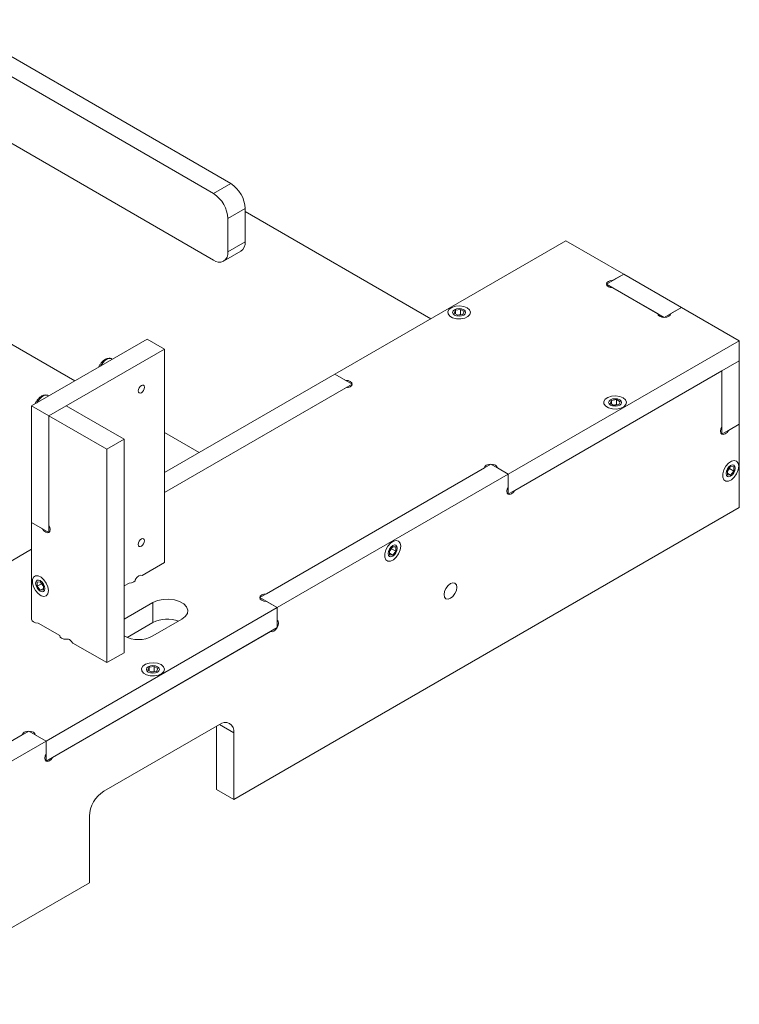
# Model space of a CAD drawing. Header units: millimetres. Extents: x 0 to 210, y 0 to 297.
# Tile 22 of 24: x 151 to 169, y 247 to 271. Entities that reach past the tile are written whole.
import ezdxf

# ---------------------------------------------------------------- set-up
doc = ezdxf.new("R2010")
doc.units = ezdxf.units.MM

msp = doc.modelspace()

# ---------------------------------------------------------------- linework, layer by layer
at = {"color": 7, "linetype": 'Continuous', "lineweight": 15}
for p, q in [((149.23, 271.174), (156.155, 267.163)), ((148.806, 270.929), (155.731, 266.918)), ((155.729, 265.287), (147.678, 269.949)), ((143.854, 267.234), (152.339, 262.336)), ((156.155, 267.163), (155.731, 266.918)), ((156.508, 266.551), (156.084, 266.306)), ((156.508, 266.551), (156.507, 265.735)), ((156.084, 266.306), (156.083, 265.49)), ((156.508, 266.48), (161.053, 263.856)), ((156.507, 265.735), (156.083, 265.49)), ((164.36, 265.765), (158.704, 262.499)), ((165.775, 264.949), (164.36, 265.765)), ((155.979, 265.262), (156.403, 265.506)), ((165.775, 264.949), (165.35, 264.704)), ((165.51, 264.796), (165.775, 264.949)), ((165.775, 264.949), (167.189, 264.132)), ((165.35, 264.704), (166.765, 263.887)), ((166.605, 263.98), (165.51, 264.611)), ((167.189, 264.132), (166.765, 263.887)), ((167.189, 264.132), (166.925, 263.98)), ((168.603, 263.316), (167.189, 264.132)), ((161.654, 264.062), (161.621, 263.991)), ((161.621, 263.991), (161.711, 263.939)), ((161.777, 264.081), (161.654, 264.062)), ((161.654, 263.972), (161.654, 264.062)), ((161.777, 263.958), (161.699, 263.946)), ((161.711, 263.939), (161.834, 263.958)), ((161.867, 264.029), (161.777, 264.081)), ((161.777, 263.958), (161.777, 264.081)), ((161.789, 263.951), (161.777, 263.958)), ((161.834, 263.958), (161.867, 264.029)), ((154.107, 263.358), (151.279, 261.725)), ((154.532, 263.113), (154.107, 263.358)), ((162.946, 260.05), (168.603, 263.316)), ((168.603, 263.316), (168.603, 262.826)), ((154.532, 263.113), (151.703, 261.48)), ((154.532, 257.887), (154.532, 263.113)), ((162.946, 259.56), (168.603, 262.826)), ((168.603, 262.826), (168.179, 262.581)), ((168.603, 262.826), (168.603, 261.275)), ((154.532, 260.091), (158.704, 262.499)), ((158.704, 262.499), (158.968, 262.347)), ((158.704, 262.499), (159.128, 262.255)), ((163.106, 259.653), (168.179, 262.581)), ((168.179, 262.581), (168.179, 261.214)), ((168.179, 262.581), (168.179, 261.03)), ((154.532, 259.601), (159.128, 262.255)), ((158.968, 262.162), (154.532, 259.601)), ((151.703, 261.48), (151.279, 261.725)), ((151.279, 261.725), (151.279, 258.867)), ((151.703, 261.48), (152.128, 261.725)), ((153.542, 260.908), (152.128, 261.725)), ((165.473, 261.857), (165.44, 261.787)), ((165.44, 261.787), (165.53, 261.735)), ((165.595, 261.876), (165.473, 261.857)), ((165.473, 261.768), (165.473, 261.857)), ((165.595, 261.754), (165.517, 261.742)), ((165.53, 261.735), (165.652, 261.754)), ((165.685, 261.825), (165.595, 261.876)), ((165.595, 261.754), (165.595, 261.876)), ((165.608, 261.747), (165.595, 261.754)), ((165.652, 261.754), (165.685, 261.825)), ((153.117, 260.663), (151.703, 261.48)), ((151.703, 261.48), (151.703, 258.807)), ((151.703, 261.48), (151.703, 258.622)), ((168.603, 261.275), (168.179, 261.03)), ((168.339, 261.122), (168.603, 261.275)), ((168.603, 261.275), (168.603, 259.233)), ((154.532, 261.07), (155.38, 260.581)), ((153.117, 260.663), (153.542, 260.908)), ((153.542, 255.682), (153.542, 260.908)), ((153.117, 255.438), (153.117, 260.663)), ((156.865, 257.03), (162.522, 260.295)), ((162.522, 260.295), (162.946, 260.05)), ((157.025, 257.122), (162.362, 260.203)), ((157.289, 256.785), (162.946, 260.05)), ((162.682, 260.203), (162.946, 260.05)), ((162.946, 260.05), (162.946, 259.745)), ((162.946, 260.05), (162.946, 259.56)), ((168.391, 260.235), (168.313, 260.138)), ((168.313, 260.124), (168.363, 260.186)), ((168.313, 260.138), (168.313, 260.035)), ((168.313, 260.073), (168.391, 260.028)), ((168.313, 260.035), (168.391, 260.028)), ((168.363, 260.186), (168.363, 260.2)), ((168.363, 260.186), (168.469, 260.124)), ((168.469, 260.228), (168.391, 260.235)), ((168.391, 260.028), (168.469, 260.124)), ((168.469, 260.124), (168.469, 260.228)), ((168.603, 259.233), (156.229, 252.09)), ((151.279, 258.867), (151.279, 256.499)), ((151.543, 258.714), (151.279, 258.867)), ((151.703, 258.622), (151.279, 258.867)), ((151.279, 258.213), (147.39, 255.968)), ((160.118, 258.276), (160.04, 258.179)), ((160.04, 258.165), (160.09, 258.227)), ((160.04, 258.179), (160.04, 258.076)), ((160.04, 258.114), (160.118, 258.069)), ((160.04, 258.076), (160.118, 258.069)), ((160.09, 258.227), (160.09, 258.241)), ((160.09, 258.227), (160.196, 258.166)), ((160.196, 258.269), (160.118, 258.276)), ((160.118, 258.069), (160.196, 258.166)), ((160.196, 258.166), (160.196, 258.269)), ((153.985, 257.571), (154.532, 257.887)), ((151.491, 257.419), (151.413, 257.412)), ((151.413, 257.412), (151.413, 257.308)), ((151.519, 257.37), (151.413, 257.308)), ((151.569, 257.322), (151.491, 257.419)), ((151.519, 257.384), (151.519, 257.37)), ((151.519, 257.37), (151.569, 257.308)), ((153.542, 257.315), (153.665, 257.386)), ((151.413, 257.308), (151.491, 257.212)), ((151.569, 257.257), (151.491, 257.212)), ((151.491, 257.212), (151.569, 257.219)), ((151.569, 257.219), (151.569, 257.322)), ((154.249, 256.907), (153.542, 256.499)), ((154.249, 256.907), (154.249, 256.417)), ((156.865, 257.03), (157.289, 256.785)), ((157.289, 256.785), (157.025, 256.937)), ((151.633, 253.519), (157.289, 256.785)), ((157.289, 256.479), (157.289, 256.785)), ((157.289, 256.785), (157.289, 256.295)), ((151.439, 256.407), (151.968, 256.101)), ((154.249, 256.417), (153.62, 256.054)), ((154.249, 256.091), (154.956, 256.499)), ((151.633, 253.029), (157.289, 256.295)), ((151.793, 253.121), (157.129, 256.202)), ((152.288, 255.917), (153.117, 255.438)), ((153.117, 255.438), (153.542, 255.682)), ((154.159, 255.326), (154.126, 255.255)), ((154.126, 255.255), (154.216, 255.203)), ((154.282, 255.345), (154.159, 255.326)), ((154.159, 255.236), (154.159, 255.326)), ((154.282, 255.223), (154.204, 255.211)), ((154.216, 255.203), (154.339, 255.222)), ((154.372, 255.293), (154.282, 255.345)), ((154.282, 255.223), (154.282, 255.345)), ((154.294, 255.216), (154.282, 255.223)), ((154.339, 255.222), (154.372, 255.293)), ((145.551, 250.498), (151.208, 253.764)), ((151.208, 253.764), (151.633, 253.519)), ((155.875, 253.927), (153.047, 252.294)), ((155.804, 252.335), (155.804, 253.886)), ((145.711, 250.591), (151.048, 253.672)), ((145.976, 250.253), (151.633, 253.519)), ((151.368, 253.672), (151.633, 253.519)), ((151.633, 253.519), (151.633, 253.214)), ((151.633, 253.519), (151.633, 253.029)), ((156.229, 252.09), (156.229, 253.723)), ((155.804, 252.335), (156.229, 252.09)), ((152.693, 251.682), (152.693, 250.049)), ((152.693, 250.049), (147.545, 247.077))]:
    msp.add_line(p, q, dxfattribs=at)
at = {"color": 8, "linetype": 'Continuous', "lineweight": 15}
msp.add_line((155.875, 253.927), (156.229, 253.723), dxfattribs=at)
at = {"color": 7, "linetype": 'Continuous', "lineweight": 15, "flags": 128}
for points in [[(165.51, 264.611), (165.449, 264.618), (165.397, 264.638), (165.363, 264.668), (165.35, 264.704), (165.363, 264.739), (165.397, 264.769), (165.449, 264.789), (165.51, 264.796)], [(161.942, 264.124), (161.857, 264.158), (161.757, 264.171), (161.655, 264.163), (161.565, 264.134), (161.5, 264.088), (161.467, 264.032), (161.472, 263.973), (161.513, 263.918), (161.586, 263.876), (161.68, 263.852), (161.783, 263.85), (161.88, 263.869), (161.96, 263.907), (162.01, 263.958), (162.024, 264.017), (162, 264.075), (161.942, 264.124)], [(161.631, 264.075), (161.596, 264.045), (161.584, 264.01), (161.596, 263.974), (161.631, 263.945), (161.683, 263.925), (161.744, 263.917), (161.805, 263.925), (161.857, 263.945), (161.892, 263.974), (161.904, 264.01), (161.892, 264.045), (161.857, 264.075), (161.805, 264.095), (161.744, 264.102), (161.683, 264.095), (161.631, 264.075)], [(166.925, 263.98), (166.912, 263.944), (166.878, 263.914), (166.826, 263.894), (166.765, 263.887), (166.703, 263.894), (166.652, 263.914), (166.617, 263.944), (166.605, 263.98)], [(154.044, 262.178), (154.038, 262.209), (154.021, 262.228), (153.996, 262.233), (153.966, 262.223), (153.936, 262.199), (153.911, 262.165), (153.894, 262.126), (153.888, 262.088), (153.894, 262.057), (153.911, 262.038), (153.936, 262.033), (153.966, 262.043), (153.996, 262.067), (154.021, 262.101), (154.038, 262.14), (154.044, 262.178)], [(158.968, 262.347), (159.029, 262.34), (159.081, 262.32), (159.116, 262.29), (159.128, 262.255), (159.116, 262.219), (159.081, 262.189), (159.029, 262.169), (158.968, 262.162)], [(165.761, 261.92), (165.676, 261.953), (165.575, 261.967), (165.474, 261.959), (165.384, 261.93), (165.318, 261.884), (165.285, 261.828), (165.29, 261.769), (165.332, 261.714), (165.404, 261.672), (165.498, 261.648), (165.601, 261.645), (165.699, 261.664), (165.778, 261.702), (165.828, 261.754), (165.842, 261.813), (165.819, 261.871), (165.761, 261.92)], [(165.676, 261.74), (165.71, 261.77), (165.723, 261.806), (165.71, 261.841), (165.676, 261.871), (165.624, 261.891), (165.563, 261.898), (165.501, 261.891), (165.449, 261.871), (165.415, 261.841), (165.403, 261.806), (165.415, 261.77), (165.449, 261.74), (165.501, 261.72), (165.563, 261.713), (165.624, 261.72), (165.676, 261.74)], [(168.179, 261.214), (168.154, 261.158), (168.146, 261.103), (168.154, 261.058), (168.179, 261.03), (168.216, 261.022), (168.259, 261.038), (168.302, 261.072), (168.339, 261.122)], [(162.362, 260.203), (162.374, 260.238), (162.409, 260.268), (162.461, 260.288), (162.522, 260.295), (162.583, 260.288), (162.635, 260.268), (162.67, 260.238), (162.682, 260.203)], [(168.589, 260.246), (168.576, 260.321), (168.537, 260.37), (168.479, 260.387), (168.409, 260.37), (168.337, 260.32), (168.272, 260.245), (168.223, 260.155), (168.196, 260.061), (168.196, 259.977), (168.223, 259.914), (168.272, 259.88), (168.337, 259.88), (168.409, 259.914), (168.479, 259.978), (168.537, 260.062), (168.576, 260.155), (168.589, 260.246)], [(168.504, 260.197), (168.496, 260.142), (168.471, 260.085), (168.434, 260.036), (168.391, 260.001), (168.348, 259.986), (168.311, 259.993), (168.286, 260.021), (168.278, 260.066), (168.286, 260.121), (168.311, 260.178), (168.348, 260.227), (168.391, 260.262), (168.434, 260.277), (168.471, 260.27), (168.496, 260.242), (168.504, 260.197)], [(162.946, 259.745), (162.922, 259.689), (162.913, 259.634), (162.922, 259.589), (162.946, 259.56), (162.983, 259.553), (163.026, 259.568), (163.07, 259.603), (163.106, 259.653)], [(151.703, 258.807), (151.728, 258.75), (151.736, 258.695), (151.728, 258.65), (151.703, 258.622), (151.667, 258.615), (151.623, 258.63), (151.58, 258.665), (151.543, 258.714)], [(154.044, 258.422), (154.038, 258.453), (154.021, 258.472), (153.996, 258.477), (153.966, 258.467), (153.936, 258.443), (153.911, 258.409), (153.894, 258.37), (153.888, 258.332), (153.894, 258.301), (153.911, 258.281), (153.936, 258.277), (153.966, 258.287), (153.996, 258.311), (154.021, 258.345), (154.038, 258.384), (154.044, 258.422)], [(160.316, 258.287), (160.302, 258.362), (160.264, 258.411), (160.206, 258.428), (160.136, 258.411), (160.064, 258.361), (159.999, 258.286), (159.95, 258.196), (159.923, 258.102), (159.923, 258.018), (159.95, 257.955), (159.999, 257.921), (160.064, 257.921), (160.136, 257.955), (160.206, 258.019), (160.264, 258.103), (160.302, 258.196), (160.316, 258.287)], [(160.231, 258.238), (160.222, 258.183), (160.198, 258.126), (160.161, 258.077), (160.118, 258.042), (160.075, 258.027), (160.038, 258.034), (160.013, 258.062), (160.005, 258.107), (160.013, 258.162), (160.038, 258.219), (160.075, 258.268), (160.118, 258.303), (160.161, 258.318), (160.198, 258.311), (160.222, 258.283), (160.231, 258.238)], [(151.689, 257.201), (151.676, 257.291), (151.637, 257.385), (151.579, 257.469), (151.509, 257.533), (151.437, 257.567), (151.372, 257.567), (151.323, 257.533), (151.297, 257.47), (151.297, 257.386), (151.323, 257.292), (151.372, 257.202), (151.437, 257.127), (151.509, 257.077), (151.579, 257.06), (151.637, 257.077), (151.676, 257.126), (151.689, 257.201)], [(151.604, 257.25), (151.596, 257.305), (151.571, 257.362), (151.534, 257.411), (151.491, 257.446), (151.448, 257.461), (151.411, 257.454), (151.387, 257.426), (151.378, 257.381), (151.387, 257.326), (151.411, 257.269), (151.448, 257.22), (151.491, 257.185), (151.534, 257.17), (151.571, 257.177), (151.596, 257.205), (151.604, 257.25)], [(153.665, 257.386), (153.726, 257.393), (153.778, 257.413), (153.812, 257.443), (153.825, 257.479)], [(153.804, 257.433), (153.825, 257.479), (153.861, 257.528), (153.905, 257.563), (153.948, 257.578), (153.985, 257.571)], [(161.376, 257.103), (161.388, 257.178), (161.422, 257.256), (161.473, 257.324), (161.532, 257.372), (161.592, 257.393), (161.642, 257.383), (161.676, 257.344), (161.688, 257.282), (161.676, 257.207), (161.642, 257.129), (161.592, 257.061), (161.532, 257.013), (161.473, 256.992), (161.422, 257.002), (161.388, 257.041), (161.376, 257.103)], [(157.025, 256.937), (156.964, 256.944), (156.912, 256.964), (156.877, 256.994), (156.865, 257.03), (156.877, 257.065), (156.912, 257.095), (156.964, 257.115), (157.025, 257.122)], [(154.956, 256.499), (155.041, 256.565), (155.091, 256.642), (155.101, 256.724), (155.071, 256.804), (155.003, 256.876), (154.902, 256.934), (154.777, 256.973), (154.638, 256.991), (154.496, 256.985), (154.363, 256.956), (154.249, 256.907)], [(151.279, 256.499), (151.291, 256.464), (151.326, 256.434), (151.378, 256.414), (151.439, 256.407)], [(157.129, 256.202), (157.166, 256.195), (157.209, 256.21), (157.253, 256.245), (157.289, 256.295), (157.314, 256.351), (157.323, 256.406), (157.314, 256.451), (157.289, 256.479)], [(151.968, 256.101), (151.98, 256.066), (152.014, 256.036), (152.066, 256.016), (152.128, 256.009), (152.178, 256.014)], [(152.128, 256.009), (152.164, 256.016), (152.208, 256.001), (152.251, 255.966), (152.288, 255.917)], [(154.447, 255.389), (154.362, 255.422), (154.262, 255.436), (154.16, 255.428), (154.07, 255.399), (154.004, 255.353), (153.972, 255.297), (153.976, 255.237), (154.018, 255.183), (154.091, 255.141), (154.185, 255.117), (154.288, 255.114), (154.385, 255.133), (154.464, 255.171), (154.514, 255.223), (154.529, 255.282), (154.505, 255.34), (154.447, 255.389)], [(154.136, 255.34), (154.101, 255.31), (154.089, 255.274), (154.101, 255.239), (154.136, 255.209), (154.188, 255.189), (154.249, 255.182), (154.31, 255.189), (154.362, 255.209), (154.397, 255.239), (154.409, 255.274), (154.397, 255.31), (154.362, 255.34), (154.31, 255.36), (154.249, 255.367), (154.188, 255.36), (154.136, 255.34)], [(151.048, 253.672), (151.06, 253.707), (151.095, 253.737), (151.147, 253.757), (151.208, 253.764), (151.27, 253.757), (151.321, 253.737), (151.356, 253.707), (151.368, 253.672)], [(151.633, 253.214), (151.608, 253.157), (151.599, 253.102), (151.608, 253.057), (151.633, 253.029), (151.669, 253.022), (151.713, 253.037), (151.756, 253.072), (151.793, 253.121)]]:
    msp.add_lwpolyline(points, dxfattribs=at)
at = {"color": 7, "linetype": 'Continuous', "lineweight": 15}
for centre, radius, start, end in [((155.74, 266.516), 0.768, 2.5528, 57.3419), ((155.316, 266.271), 0.768, 2.5528, 57.3419), ((156.257, 265.711), 0.251, 305.655, 5.535), ((155.867, 265.455), 0.218, 230.6389, 9.0559), ((154.605, 255.728), 0.776, 69.3744, 117.3074), ((153.895, 256.757), 0.754, 242.0727, 297.966), ((156.013, 253.758), 0.218, 350.786, 129.2033), ((153.461, 251.647), 0.768, 122.6055, 177.3945)]:
    msp.add_arc(centre, radius, start, end, dxfattribs=at)
at = {"color": 8, "linetype": 'Continuous', "lineweight": 15}
for centre, radius, start, end in [((153.337, 262.5), 0.421, 122.5408, 151.986), ((153.191, 262.752), 0.131, 61.819, 128.0873), ((151.782, 261.602), 0.421, 122.5408, 151.986), ((151.636, 261.854), 0.131, 61.819, 128.0873)]:
    msp.add_arc(centre, radius, start, end, dxfattribs=at)
at = {"color": 7, "linetype": 'Continuous', "lineweight": 15}
for points in [[(153.251, 262.869), (153.234, 262.876), (153.202, 262.89), (153.138, 262.887), (153.071, 262.859), (153.008, 262.807), (152.962, 262.748), (152.933, 262.703), (152.925, 262.677), (152.924, 262.674)], [(151.695, 261.971), (151.678, 261.978), (151.646, 261.992), (151.582, 261.989), (151.515, 261.961), (151.453, 261.909), (151.406, 261.85), (151.377, 261.805), (151.369, 261.779), (151.368, 261.776)]]:
    msp.add_open_spline(points, degree=3, knots=[0, 0, 0, 0, 0.146162, 0.277053, 0.493971, 0.666767, 0.826904, 0.979345, 1, 1, 1, 1], dxfattribs=at)

doc.saveas('drawing.dxf')
